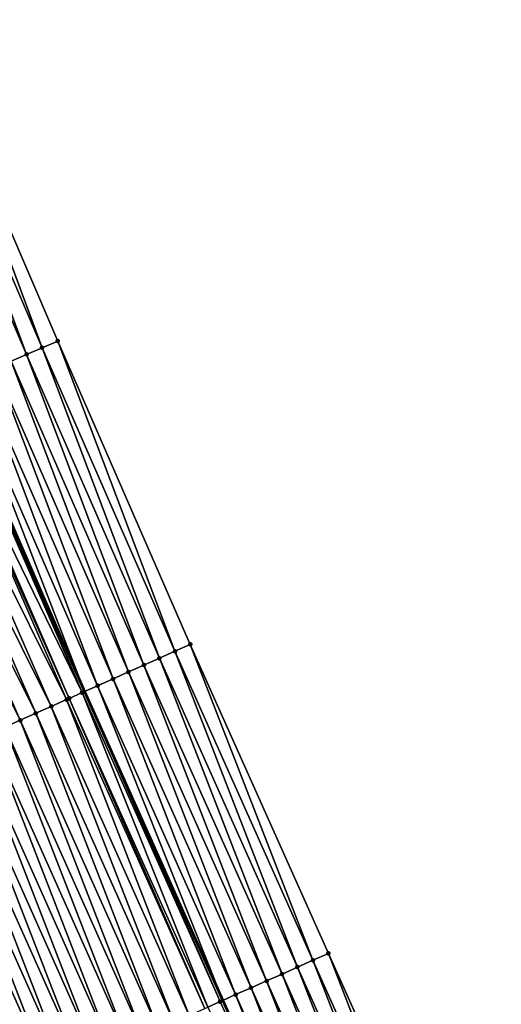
# Model space of a CAD drawing. Header units: feet. Extents: x 2010743 to 2022806, y 818705 to 837694.
# Tile 216 of 256: x 2012002 to 2012030, y 825976 to 826034. Entities that reach past the tile are written whole.
import ezdxf

# ---------------------------------------------------------------- set-up
doc = ezdxf.new("R2010")
doc.units = ezdxf.units.FT
doc.header["$MEASUREMENT"] = 0
doc.layers.add('EP_Travel Lane', color=172, linetype='Continuous', lineweight=53)
doc.layers.add('Road Shots', color=141, linetype='Continuous', lineweight=100)
doc.layers.add('I-77-MM17-21_NB-Surface-Border', color=7, linetype='Continuous')
doc.layers.add('I-77-MM17-21_NB-Surface-TIN', color=7, linetype='Continuous')

msp = doc.modelspace()

# ---------------------------------------------------------------- linework, layer by layer
at = {"layer": 'EP_Travel Lane'}
msp.add_polyline3d([(2011950.923, 826122.625, 318.318), (2011958.657, 826104.183, 318.559), (2011966.391, 826085.74, 318.812), (2011974.122, 826067.492, 319.055), (2011982.007, 826049.114, 319.344), (2011989.891, 826030.736, 319.618), (2011997.775, 826012.357, 319.901), (2012005.646, 825994.332, 320.157), (2012013.804, 825976.073, 320.416), (2012021.961, 825957.814, 320.667), (2012030.118, 825939.556, 320.941), (2012038.253, 825921.721, 321.173), (2012046.711, 825903.599, 321.401), (2012055.169, 825885.477, 321.619), (2012063.627, 825867.354, 321.829), (2012072.071, 825849.639, 322.032), (2012080.855, 825831.672, 322.23), (2012089.639, 825813.705, 322.451), (2012098.423, 825795.739, 322.685), (2012107.244, 825778.006, 322.934)], dxfattribs=at)
at = {"layer": 'I-77-MM17-21_NB-Surface-Border', "color": 3, "linetype": 'Continuous', "lineweight": -3}
msp.add_polyline3d([(2011954.461, 826124.107, 318.137), (2011963.118, 826106.05, 318.326), (2011971.774, 826087.994, 318.515), (2011979.486, 826069.789, 318.755), (2011988.29, 826051.804, 318.919), (2011996.175, 826033.425, 319.164), (2012004.059, 826015.047, 319.419), (2012011.892, 825997.115, 319.626), (2012020.048, 825978.856, 319.921), (2012028.204, 825960.597, 320.267), (2012035.446, 825941.931, 320.601), (2012043.542, 825924.194, 320.847), (2012050.21, 825905.235, 321.184), (2012055.973, 825885.853, 321.569), (2012064.453, 825867.741, 321.775), (2012072.904, 825850.045, 321.983), (2012081.539, 825832.006, 322.191), (2012090.471, 825814.112, 322.398), (2012099.255, 825796.145, 322.634), (2012108.022, 825778.394, 322.886)], dxfattribs=at)
at = {"layer": 'I-77-MM17-21_NB-Surface-TIN', "color": 128, "linetype": 'Continuous', "lineweight": -3}
for points in [[(2012002.221, 826014.26, 319.557), (2011995.255, 826033.032, 319.231), (2011994.336, 826032.638, 319.292)], [(2012003.14, 826014.653, 319.49), (2011996.175, 826033.425, 319.164), (2011995.255, 826033.032, 319.231)], [(2012002.221, 826014.26, 319.557), (2012003.14, 826014.653, 319.49), (2011995.255, 826033.032, 319.231)], [(2012003.14, 826014.653, 319.49), (2012004.059, 826015.047, 319.419), (2011996.175, 826033.425, 319.164)], [(2012001.301, 826013.866, 319.623), (2012002.221, 826014.26, 319.557), (2011994.336, 826032.638, 319.292)], [(2012010.979, 825996.708, 319.704), (2012004.059, 826015.047, 319.419), (2012003.14, 826014.653, 319.49)], [(2012010.979, 825996.708, 319.704), (2012011.892, 825997.115, 319.626), (2012004.059, 826015.047, 319.419)], [(2012009.152, 825995.894, 319.851), (2012002.221, 826014.26, 319.557), (2012001.301, 826013.866, 319.623)], [(2012010.065, 825996.301, 319.778), (2012003.14, 826014.653, 319.49), (2012002.221, 826014.26, 319.557)], [(2012009.152, 825995.894, 319.851), (2012010.065, 825996.301, 319.778), (2012002.221, 826014.26, 319.557)], [(2012010.065, 825996.301, 319.778), (2012010.979, 825996.708, 319.704), (2012003.14, 826014.653, 319.49)], [(2012008.239, 825995.487, 319.922), (2012001.301, 826013.866, 319.623), (2012000.382, 826013.473, 319.696)], [(2012008.239, 825995.487, 319.922), (2012009.152, 825995.894, 319.851), (2012001.301, 826013.866, 319.623)], [(2012006.412, 825994.673, 320.083), (2011999.462, 826013.079, 319.761), (2011998.543, 826012.686, 319.83)], [(2012007.325, 825995.08, 319.993), (2012000.382, 826013.473, 319.696), (2011999.462, 826013.079, 319.761)], [(2012006.412, 825994.673, 320.083), (2012007.325, 825995.08, 319.993), (2011999.462, 826013.079, 319.761)], [(2012007.325, 825995.08, 319.993), (2012008.239, 825995.487, 319.922), (2012000.382, 826013.473, 319.696)], [(2011998.543, 826012.686, 319.83), (2011997.775, 826012.357, 319.901), (2012005.646, 825994.332, 320.157)], [(2012006.412, 825994.673, 320.083), (2011998.543, 826012.686, 319.83), (2012005.646, 825994.332, 320.157)], [(2012004.738, 825993.928, 320.222), (2011996.874, 826011.972, 319.967), (2011996.704, 826011.899, 319.974)], [(2012005.498, 825994.266, 320.171), (2011997.624, 826012.293, 319.914), (2011996.874, 826011.972, 319.967)], [(2012004.738, 825993.928, 320.222), (2012005.498, 825994.266, 320.171), (2011996.874, 826011.972, 319.967)], [(2012005.498, 825994.266, 320.171), (2011997.775, 826012.357, 319.901), (2011997.624, 826012.293, 319.914)], [(2012005.498, 825994.266, 320.171), (2012005.646, 825994.332, 320.157), (2011997.775, 826012.357, 319.901)], [(2012003.672, 825993.452, 320.268), (2011995.785, 826011.505, 320.008), (2011994.866, 826011.112, 320.049)], [(2012004.585, 825993.859, 320.229), (2011996.704, 826011.899, 319.974), (2011995.785, 826011.505, 320.008)], [(2012003.672, 825993.452, 320.268), (2012004.585, 825993.859, 320.229), (2011995.785, 826011.505, 320.008)], [(2012004.585, 825993.859, 320.229), (2012004.738, 825993.928, 320.222), (2011996.704, 826011.899, 319.974)], [(2012002.758, 825993.044, 320.308), (2011994.866, 826011.112, 320.049), (2011993.947, 826010.718, 320.09)], [(2012002.758, 825993.044, 320.308), (2012003.672, 825993.452, 320.268), (2011994.866, 826011.112, 320.049)], [(2012001.845, 825992.637, 320.347), (2011993.947, 826010.718, 320.09), (2011993.028, 826010.324, 320.131)], [(2012000.932, 825992.23, 320.387), (2012001.845, 825992.637, 320.347), (2011993.028, 826010.324, 320.131)], [(2012001.845, 825992.637, 320.347), (2012002.758, 825993.044, 320.308), (2011993.947, 826010.718, 320.09)], [(2012019.135, 825978.449, 319.998), (2012011.892, 825997.115, 319.626), (2012010.979, 825996.708, 319.704)], [(2012019.135, 825978.449, 319.998), (2012020.048, 825978.856, 319.921), (2012011.892, 825997.115, 319.626)], [(2012017.308, 825977.635, 320.134), (2012010.065, 825996.301, 319.778), (2012009.152, 825995.894, 319.851)], [(2012018.221, 825978.042, 320.066), (2012010.979, 825996.708, 319.704), (2012010.065, 825996.301, 319.778)], [(2012017.308, 825977.635, 320.134), (2012018.221, 825978.042, 320.066), (2012010.065, 825996.301, 319.778)], [(2012018.221, 825978.042, 320.066), (2012019.135, 825978.449, 319.998), (2012010.979, 825996.708, 319.704)], [(2012016.395, 825977.228, 320.2), (2012009.152, 825995.894, 319.851), (2012008.239, 825995.487, 319.922)], [(2012016.395, 825977.228, 320.2), (2012017.308, 825977.635, 320.134), (2012009.152, 825995.894, 319.851)], [(2012014.568, 825976.414, 320.345), (2012007.325, 825995.08, 319.993), (2012006.412, 825994.673, 320.083)], [(2012015.481, 825976.821, 320.263), (2012008.239, 825995.487, 319.922), (2012007.325, 825995.08, 319.993)], [(2012014.568, 825976.414, 320.345), (2012015.481, 825976.821, 320.263), (2012007.325, 825995.08, 319.993)], [(2012015.481, 825976.821, 320.263), (2012016.395, 825977.228, 320.2), (2012008.239, 825995.487, 319.922)], [(2012006.412, 825994.673, 320.083), (2012005.646, 825994.332, 320.157), (2012013.804, 825976.073, 320.416)], [(2012014.568, 825976.414, 320.345), (2012006.412, 825994.673, 320.083), (2012013.804, 825976.073, 320.416)], [(2012012.741, 825975.6, 320.487), (2012004.738, 825993.928, 320.222), (2012004.585, 825993.859, 320.229)], [(2012012.924, 825975.681, 320.479), (2012005.498, 825994.266, 320.171), (2012004.738, 825993.928, 320.222)], [(2012012.741, 825975.6, 320.487), (2012012.924, 825975.681, 320.479), (2012004.738, 825993.928, 320.222)], [(2012013.654, 825976.007, 320.43), (2012005.646, 825994.332, 320.157), (2012005.498, 825994.266, 320.171)], [(2012012.924, 825975.681, 320.479), (2012013.654, 825976.007, 320.43), (2012005.498, 825994.266, 320.171)], [(2012013.654, 825976.007, 320.43), (2012013.804, 825976.073, 320.416), (2012005.646, 825994.332, 320.157)], [(2012010.914, 825974.785, 320.567), (2012003.672, 825993.452, 320.268), (2012002.758, 825993.044, 320.308)], [(2012011.828, 825975.192, 320.527), (2012004.585, 825993.859, 320.229), (2012003.672, 825993.452, 320.268)], [(2012010.914, 825974.785, 320.567), (2012011.828, 825975.192, 320.527), (2012003.672, 825993.452, 320.268)], [(2012011.828, 825975.192, 320.527), (2012012.741, 825975.6, 320.487), (2012004.585, 825993.859, 320.229)], [(2012010.001, 825974.377, 320.604), (2012002.758, 825993.044, 320.308), (2012001.845, 825992.637, 320.347)], [(2012010.001, 825974.377, 320.604), (2012010.914, 825974.785, 320.567), (2012002.758, 825993.044, 320.308)], [(2012008.175, 825973.563, 320.678), (2012000.932, 825992.23, 320.387), (2012000.018, 825991.822, 320.424)], [(2012009.088, 825973.97, 320.644), (2012001.845, 825992.637, 320.347), (2012000.932, 825992.23, 320.387)], [(2012008.175, 825973.563, 320.678), (2012009.088, 825973.97, 320.644), (2012000.932, 825992.23, 320.387)], [(2012009.088, 825973.97, 320.644), (2012010.001, 825974.377, 320.604), (2012001.845, 825992.637, 320.347)], [(2012007.261, 825973.155, 320.711), (2012000.018, 825991.822, 320.424), (2011999.105, 825991.415, 320.459)], [(2012007.261, 825973.155, 320.711), (2012008.175, 825973.563, 320.678), (2012000.018, 825991.822, 320.424)], [(2012005.435, 825972.34, 320.794), (2011998.192, 825991.007, 320.502), (2011997.279, 825990.6, 320.536)], [(2012006.348, 825972.748, 320.756), (2011999.105, 825991.415, 320.459), (2011998.192, 825991.007, 320.502)], [(2012005.435, 825972.34, 320.794), (2012006.348, 825972.748, 320.756), (2011998.192, 825991.007, 320.502)], [(2012006.348, 825972.748, 320.756), (2012007.261, 825973.155, 320.711), (2011999.105, 825991.415, 320.459)], [(2012004.522, 825971.933, 320.835), (2011997.279, 825990.6, 320.536), (2011996.365, 825990.193, 320.575)], [(2012004.522, 825971.933, 320.835), (2012005.435, 825972.34, 320.794), (2011997.279, 825990.6, 320.536)], [(2012003.608, 825971.526, 320.88), (2011996.365, 825990.193, 320.575), (2011995.452, 825989.785, 320.628)], [(2012003.608, 825971.526, 320.88), (2012004.522, 825971.933, 320.835), (2011996.365, 825990.193, 320.575)], [(2011994.539, 825989.378, 320.661), (2011994.426, 825989.328, 320.667), (2012002.615, 825971.083, 320.912)], [(2012001.782, 825970.711, 320.959), (2012002.615, 825971.083, 320.912), (2011994.426, 825989.328, 320.667)], [(2012002.695, 825971.118, 320.907), (2011995.452, 825989.785, 320.628), (2011994.539, 825989.378, 320.661)], [(2012002.695, 825971.118, 320.907), (2011994.539, 825989.378, 320.661), (2012002.615, 825971.083, 320.912)], [(2012002.695, 825971.118, 320.907), (2012003.608, 825971.526, 320.88), (2011995.452, 825989.785, 320.628)], [(2012027.29, 825960.19, 320.328), (2012020.048, 825978.856, 319.921), (2012019.135, 825978.449, 319.998)], [(2012027.29, 825960.19, 320.328), (2012028.204, 825960.597, 320.267), (2012020.048, 825978.856, 319.921)], [(2012026.377, 825959.783, 320.386), (2012019.135, 825978.449, 319.998), (2012018.221, 825978.042, 320.066)], [(2012026.377, 825959.783, 320.386), (2012027.29, 825960.19, 320.328), (2012019.135, 825978.449, 319.998)], [(2012024.55, 825958.969, 320.496), (2012017.308, 825977.635, 320.134), (2012016.395, 825977.228, 320.2)], [(2012025.464, 825959.376, 320.441), (2012018.221, 825978.042, 320.066), (2012017.308, 825977.635, 320.134)], [(2012024.55, 825958.969, 320.496), (2012025.464, 825959.376, 320.441), (2012017.308, 825977.635, 320.134)], [(2012025.464, 825959.376, 320.441), (2012026.377, 825959.783, 320.386), (2012018.221, 825978.042, 320.066)], [(2012023.637, 825958.561, 320.552), (2012016.395, 825977.228, 320.2), (2012015.481, 825976.821, 320.263)], [(2012023.637, 825958.561, 320.552), (2012024.55, 825958.969, 320.496), (2012016.395, 825977.228, 320.2)], [(2012014.568, 825976.414, 320.345), (2012013.804, 825976.073, 320.416), (2012021.961, 825957.814, 320.667)], [(2012022.724, 825958.154, 320.614), (2012015.481, 825976.821, 320.263), (2012014.568, 825976.414, 320.345)], [(2012022.724, 825958.154, 320.614), (2012014.568, 825976.414, 320.345), (2012021.961, 825957.814, 320.667)], [(2012022.724, 825958.154, 320.614), (2012023.637, 825958.561, 320.552), (2012015.481, 825976.821, 320.263)], [(2012021.81, 825957.747, 320.678), (2012013.654, 825976.007, 320.43), (2012012.924, 825975.681, 320.479)], [(2012021.81, 825957.747, 320.678), (2012013.804, 825976.073, 320.416), (2012013.654, 825976.007, 320.43)], [(2012021.81, 825957.747, 320.678), (2012021.961, 825957.814, 320.667), (2012013.804, 825976.073, 320.416)]]:
    msp.add_3dface(points, dxfattribs=at)
at = {"layer": 'Road Shots', "lineweight": 100}
for p in [(2012004.059, 826015.047, 319.419), (2012002.221, 826014.26, 319.557), (2012003.14, 826014.653, 319.49), (2012011.892, 825997.115, 319.626), (2012010.065, 825996.301, 319.778), (2012010.979, 825996.708, 319.704), (2012009.152, 825995.894, 319.851), (2012007.325, 825995.08, 319.993), (2012008.239, 825995.487, 319.922), (2012006.412, 825994.673, 320.083), (2012004.738, 825993.928, 320.222), (2012005.498, 825994.266, 320.171), (2012003.672, 825993.452, 320.268), (2012004.585, 825993.859, 320.229), (2012002.758, 825993.044, 320.308), (2012001.845, 825992.637, 320.347), (2012020.048, 825978.856, 319.921), (2012019.135, 825978.449, 319.998), (2012017.308, 825977.635, 320.134), (2012018.221, 825978.042, 320.066), (2012016.395, 825977.228, 320.2), (2012014.568, 825976.414, 320.345), (2012015.481, 825976.821, 320.263), (2012013.654, 825976.007, 320.43)]:
    msp.add_point(p, dxfattribs=at)

doc.saveas('drawing.dxf')
